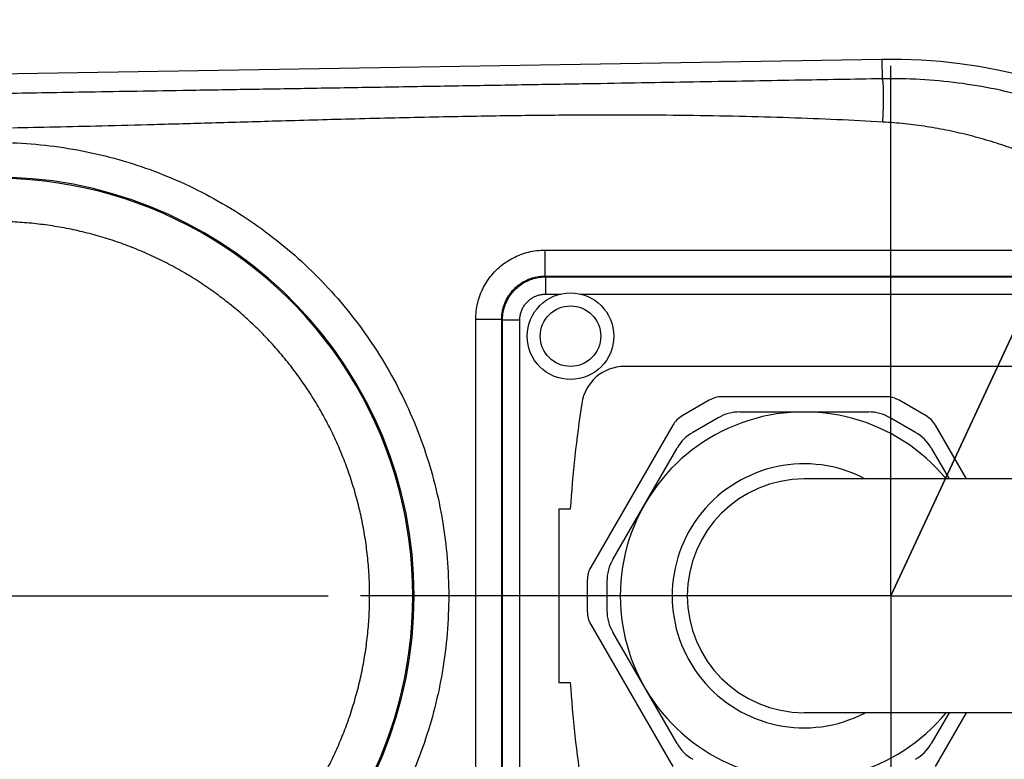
# Model space of a CAD drawing. Extents: x 0 to 594, y 0 to 420.
# Tile 56 of 67: x 295 to 317, y 349 to 366. Entities that reach past the tile are written whole.
import ezdxf

# ---------------------------------------------------------------- set-up
doc = ezdxf.new("R2010")
doc.units = 0
doc.header["$LTSCALE"] = 32.67
doc.linetypes.add('CENTER', pattern=[0.6, 0.375, -0.075, 0.075, -0.075])
doc.layers.get('0').update_dxf_attribs({"linetype": 'CONTINUOUS'})
doc.layers.add('DEFAULT_1', color=7, linetype='CENTER')
doc.layers.add('DRIV_DIM', color=7, linetype='CONTINUOUS')
doc.styles.get("Standard").update_dxf_attribs({"font": 'txt', "width": 0.8})
doc.dimstyles.new('DIMSTYLE_2', dxfattribs={"dimtxt": 3.8, "dimasz": 1.8, "dimexe": 0.18, "dimexo": 0.0625, "dimgap": 0.09, "dimtad": 1, "dimdec": 0, "dimlfac": 5, "dimtxsty": 'STANDARD', "dimblk": 'OPEN', "dimblk1": 'OPEN', "dimblk2": 'OPEN', "dimcen": 0.09, "dimazin": 3, "dimtfac": 1, "dimtdec": 0, "dimtofl": 0, "dimtmove": 0, "dimatfit": 3, "dimtolj": 1})
doc.dimstyles.new('DIMSTYLE_3', dxfattribs={"dimtxt": 3.8, "dimasz": 1.8, "dimexe": 0.18, "dimexo": 0.0625, "dimgap": 0.09, "dimtad": 1, "dimdec": 0, "dimlfac": 5, "dimtxsty": 'STANDARD', "dimblk": 'OPEN', "dimblk1": 'OPEN', "dimblk2": 'OPEN', "dimcen": 0.09, "dimazin": 3, "dimtfac": 1, "dimtdec": 0, "dimtofl": 0, "dimtmove": 0, "dimatfit": 3, "dimtolj": 1})

# ---------------------------------------------------------------- blocks, each defined once
blk = doc.blocks.new('_OPEN')
at = {"color": 0, "linetype": 'BYBLOCK'}
for p, q in [((0, 0), (-1, 0.342)), ((-1, -0.342), (0, 0)), ((-1, 0), (0, 0))]:
    blk.add_line(p, q, dxfattribs=at)
blk = doc.blocks.new('*D18')
at = {"layer": 'DRIV_DIM', "color": 2, "linetype": 'CONTINUOUS'}
for p, q in [((243.42, 354.622), (243.42, 393.052)), ((390.218, 361.022), (390.218, 393.052)), ((243.42, 391.052), (316.819, 391.052)), ((390.218, 391.052), (316.819, 391.052))]:
    blk.add_line(p, q, dxfattribs=at)
at = {"layer": 'DRIV_DIM', "color": 2, "linetype": 'CONTINUOUS', "xscale": 1.8, "yscale": 1.8, "zscale": 1.8, "rotation": 180}
blk.add_blockref('_OPEN', (243.42, 391.052), dxfattribs=at)
at = {"layer": 'DRIV_DIM', "color": 2, "linetype": 'CONTINUOUS', "xscale": 1.8, "yscale": 1.8, "zscale": 1.8}
blk.add_blockref('_OPEN', (390.218, 391.052), dxfattribs=at)
blk = doc.blocks.new('*D20')
at = {"layer": 'DRIV_DIM', "color": 2, "linetype": 'CONTINUOUS'}
for p, q in [((314.818, 353.122), (326.018, 377.187)), ((320.049, 364.362), (314.818, 353.122)), ((320.049, 364.362), (320.049, 364.362))]:
    blk.add_line(p, q, dxfattribs=at)
at = {"layer": 'DRIV_DIM', "color": 2, "linetype": 'CONTINUOUS', "xscale": 1.8, "yscale": 1.8, "zscale": 1.8, "rotation": 245.041599}
blk.add_blockref('_OPEN', (320.049, 364.362), dxfattribs=at)

msp = doc.modelspace()

# ---------------------------------------------------------------- linework, layer by layer
at = {"color": 7, "linetype": 'CONTINUOUS'}
for p, q in [((314.61092, 365.51769), (254.62759, 364.51783)), ((319.10693, 358.42197), (308.66623, 358.42197)), ((314.71258, 357.72197), (310.9225, 357.72197)), ((310.6225, 357.64158), (310.00096, 357.28273)), ((315.63412, 357.28273), (315.01258, 357.64158)), ((311.33175, 357.37197), (314.30333, 357.37197)), ((309.78135, 357.06312), (307.88631, 353.78081)), ((310.83175, 357.23799), (310.24586, 356.89972)), ((315.38923, 356.89972), (314.80333, 357.23799)), ((316.57032, 355.82197), (315.85374, 357.06312)), ((308.39404, 353.96023), (309.87983, 356.5337)), ((315.75526, 356.5337), (316.16617, 355.82197)), ((377.81754, 355.82197), (312.81754, 355.82197)), ((307.14567, 355.12197), (307.14567, 351.12197)), ((307.41241, 355.12197), (307.14567, 355.12197)), ((307.80592, 353.48081), (307.80592, 352.76312)), ((308.26007, 353.46023), (308.26007, 352.7837)), ((307.88631, 352.46312), (309.78135, 349.18081)), ((309.87983, 349.71023), (308.39404, 352.2837)), ((307.14567, 351.12197), (307.41241, 351.12197)), ((377.81754, 350.42197), (312.81754, 350.42197)), ((316.16617, 350.42197), (315.75526, 349.71023)), ((315.85374, 349.18081), (316.57032, 350.42197))]:
    msp.add_line(p, q, dxfattribs=at)
at = {"color": 9, "linetype": 'CONTINUOUS'}
for p, q in [((314.61092, 365.51769), (314.61837, 365.07061)), ((306.82768, 361.11158), (306.82768, 360.51167)), ((306.82768, 361.11158), (321.40942, 361.11158)), ((306.82769, 360.51167), (306.84544, 360.49392)), ((306.82769, 360.51167), (321.40942, 360.51167)), ((306.84544, 360.09398), (306.84544, 360.49392)), ((306.84544, 360.49392), (322.91123, 360.49392)), ((306.84544, 360.09398), (307.19335, 360.09398)), ((307.64173, 360.09398), (319.59335, 360.09398)), ((305.22792, 346.7321), (305.22792, 359.51183)), ((305.22792, 359.51183), (305.82783, 359.51183)), ((305.82783, 346.73211), (305.82783, 359.51181)), ((305.82783, 359.51181), (305.84559, 359.49404)), ((306.24553, 359.49407), (305.84559, 359.49407)), ((305.84559, 346.74986), (305.84559, 359.49404)), ((306.24553, 346.74986), (306.24553, 359.49407))]:
    msp.add_line(p, q, dxfattribs=at)
at = {"color": 7, "linetype": 'CONTINUOUS'}
for radius in [1, 0.7]:
    msp.add_circle((307.41754, 359.12197), radius, dxfattribs=at)
for centre, radius, start, end in [((314.81754, 353.12197), 12.39745, 25.309472, 90.954974), ((308.66623, 357.42197), 1, 90, 171.472977), ((310.9225, 357.12197), 0.6, 90, 120), ((314.71258, 357.12197), 0.6, 60, 90), ((337.34567, 353.12197), 30, 171.472977, 176.177446), ((312.81754, 353.12197), 4.25, 39.521488, 320.556305), ((310.30096, 356.76312), 0.6, 120, 150), ((311.33175, 356.37197), 1, 90, 120), ((314.30333, 356.37197), 1, 60, 90), ((315.33412, 356.76312), 0.6, 30, 60), ((310.74586, 356.0337), 1, 120, 150), ((314.88923, 356.0337), 1, 30, 60), ((312.81754, 353.12197), 2.7, 90, 270), ((309.26007, 353.46023), 1, 150, 180), ((308.40592, 353.48081), 0.6, 150, 180), ((308.40592, 352.76312), 0.6, 180, 210), ((309.26007, 352.7837), 1, 180, 210), ((337.34567, 353.12197), 30, 183.822554, 188.527023), ((310.74586, 350.21023), 1, 210, 240), ((314.88923, 350.21023), 1, 300, 330)]:
    msp.add_arc(centre, radius, start, end, dxfattribs=at)
at = {"color": 9, "linetype": 'CONTINUOUS'}
for centre, radius, start, end in [((294.1267, 353.12197), 9.64865, 269.045019, 90.954982), ((294.1267, 353.12197), 9.67713, 272.153443, 87.846557), ((312.81754, 353.12197), 3.05, 62.557382, 297.399531)]:
    msp.add_arc(centre, radius, start, end, dxfattribs=at)
for points, knots in [([(314.61837, 365.07061), (314.28782, 365.06467), (313.61495, 365.05266), (312.58514, 365.03448), (311.51162, 365.01571), (310.38524, 364.99622), (309.19407, 364.97581), (307.91915, 364.95416), (306.52484, 364.93069), (304.98803, 364.90502), (303.34663, 364.8778), (301.70867, 364.85077), (300.18257, 364.82565), (298.81058, 364.80307), (297.57954, 364.7828), (296.46462, 364.7644), (295.45315, 364.74766), (294.81187, 364.73702), (294.50683, 364.73194)], [0, 0, 0, 0, 0.04930832, 0.10037319, 0.15361653, 0.20944469, 0.26839476, 0.331302, 0.39962231, 0.47638103, 0.56054492, 0.64446651, 0.72071029, 0.78818942, 0.84912214, 0.90434118, 0.95449889, 1, 1, 1, 1]), ([(323.34288, 361.51288), (323.13701, 361.72161), (322.70968, 362.12413), (322.02608, 362.67907), (321.30329, 363.18238), (320.54528, 363.63123), (319.75615, 364.02315), (318.94019, 364.35598), (318.10186, 364.62788), (317.24575, 364.83734), (316.37656, 364.9832), (315.49916, 365.0647), (314.91174, 365.07584), (314.61837, 365.07061)], [0, 0, 0, 0, 0.09083584, 0.18169564, 0.27257689, 0.36347737, 0.45439476, 0.5453262, 0.63626782, 0.72721417, 0.81815778, 0.90908967, 1, 1, 1, 1]), ([(314.63504, 364.07051), (314.6377, 364.1174), (314.64248, 364.21028), (314.64806, 364.34734), (314.65194, 364.47894), (314.65403, 364.60243), (314.6543, 364.71537), (314.65279, 364.8154), (314.64946, 364.90083), (314.64472, 364.9691), (314.63808, 365.02119), (314.63152, 365.05169), (314.62348, 365.06948), (314.61837, 365.07061)], [0, 0, 0, 0, 0.14009737, 0.27740183, 0.40917746, 0.53280142, 0.64581835, 0.74599283, 0.83136046, 0.90028183, 0.95151615, 0.98440388, 1, 1, 1, 1]), ([(314.63504, 364.07051), (314.28175, 364.09053), (313.56157, 364.12693), (312.45723, 364.16997), (311.30199, 364.2022), (310.08413, 364.22332), (308.7875, 364.23285), (307.38516, 364.23006), (305.83088, 364.21357), (304.12757, 364.1823), (302.36873, 364.1393), (300.69246, 364.09239), (299.18183, 364.04841), (297.83541, 364.01), (296.62578, 363.97784), (295.53569, 363.9515), (294.84695, 363.9379), (294.52038, 363.93179)], [0, 0, 0, 0, 0.05275972, 0.10751049, 0.16477452, 0.22506666, 0.28911231, 0.35810023, 0.43414936, 0.52086037, 0.61209904, 0.69646278, 0.77088434, 0.83742459, 0.89729132, 0.95130014, 1, 1, 1, 1]), ([(321.40942, 361.11158), (321.35045, 361.16802), (321.23111, 361.27966), (321.04817, 361.44317), (320.8612, 361.60278), (320.67027, 361.75839), (320.47544, 361.9099), (320.27681, 362.05719), (320.07444, 362.20016), (319.86842, 362.33871), (319.65884, 362.47274), (319.44579, 362.60213), (319.22935, 362.7268), (319.00964, 362.84663), (318.78674, 362.96154), (318.56077, 363.07141), (318.33182, 363.17617), (318.10002, 363.2757), (317.86546, 363.36991), (317.62828, 363.45872), (317.38859, 363.54203), (317.14652, 363.61976), (316.90219, 363.69181), (316.65574, 363.75811), (316.40731, 363.81857), (316.15706, 363.87311), (315.90528, 363.92162), (315.65236, 363.96401), (315.39868, 364.00022), (315.14449, 364.03021), (314.88995, 364.05398), (314.72001, 364.06569), (314.63504, 364.07051)], [0, 0, 0, 0, 0.03244052, 0.06494356, 0.09750972, 0.13013955, 0.16283356, 0.19559222, 0.22841595, 0.2613051, 0.29426001, 0.32728094, 0.36036807, 0.39352155, 0.42674145, 0.46002777, 0.49338043, 0.52679928, 0.56028408, 0.5938345, 0.62745016, 0.66113053, 0.69487505, 0.72868304, 0.76255376, 0.79648587, 0.83046938, 0.86445552, 0.89840199, 0.93230732, 0.96617485, 1, 1, 1, 1]), ([(294.52038, 363.59157), (294.80817, 363.58075), (295.38441, 363.53524), (296.24112, 363.39566), (297.085, 363.18518), (297.90852, 362.90548), (298.70557, 362.55876), (299.47099, 362.14736), (300.19989, 361.67391), (300.8872, 361.14163), (301.52803, 360.5543), (302.11799, 359.91598), (302.65307, 359.231), (303.12962, 358.50404), (303.54434, 357.74012), (303.89438, 356.94449), (304.17734, 356.12262), (304.39128, 355.28013), (304.53473, 354.42282), (304.6067, 353.55658), (304.6067, 352.68736), (304.53473, 351.82112), (304.39128, 350.96381), (304.17734, 350.12133), (303.89438, 349.29945), (303.54435, 348.50383), (303.12963, 347.7399), (302.65308, 347.01295), (302.118, 346.32796), (301.52804, 345.68964), (300.88721, 345.10231), (300.1999, 344.57003), (299.471, 344.09658), (298.70558, 343.68518), (297.90854, 343.33845), (297.08501, 343.05875), (296.24113, 342.84828), (295.38442, 342.70869), (294.80817, 342.66318), (294.52038, 342.65236)], [0, 0, 0, 0, 0.02690045, 0.05391976, 0.08098908, 0.10804437, 0.13506519, 0.16208404, 0.18911934, 0.21615833, 0.24319105, 0.27022129, 0.29725364, 0.32428721, 0.35132014, 0.37835263, 0.40538516, 0.432418, 0.45945071, 0.48648347, 0.51351608, 0.54054884, 0.56758156, 0.59461439, 0.62164693, 0.64867941, 0.67571235, 0.70274592, 0.72977827, 0.75680851, 0.78384121, 0.81088019, 0.83791553, 0.86493444, 0.89195521, 0.91901034, 0.94607964, 0.97309914, 1, 1, 1, 1]), ([(293.98255, 344.47436), (294.05518, 344.47315), (294.20048, 344.47256), (294.41839, 344.47717), (294.63611, 344.48726), (294.85352, 344.50284), (295.07045, 344.52389), (295.28678, 344.55039), (295.50237, 344.58234), (295.71709, 344.61971), (295.93081, 344.66249), (296.14338, 344.71063), (296.35467, 344.76411), (296.56453, 344.82289), (296.77285, 344.88695), (296.97948, 344.95623), (297.18431, 345.0307), (297.3872, 345.1103), (297.58802, 345.19499), (297.78663, 345.28472), (297.98293, 345.37941), (298.17678, 345.47903), (298.36805, 345.5835), (298.55663, 345.69275), (298.7424, 345.80671), (298.92524, 345.92533), (299.10504, 346.04852), (299.28169, 346.1762), (299.45506, 346.30829), (299.62504, 346.4447), (299.79153, 346.58535), (299.95441, 346.73014), (300.1136, 346.879), (300.26899, 347.03182), (300.42048, 347.18851), (300.56798, 347.34896), (300.71138, 347.51308), (300.8506, 347.68076), (300.98556, 347.85189), (301.11616, 348.02638), (301.24233, 348.2041), (301.36398, 348.38495), (301.48104, 348.5688), (301.59342, 348.75555), (301.70107, 348.94506), (301.8039, 349.13723), (301.90187, 349.33193), (301.99489, 349.52904), (302.08292, 349.72843), (302.1659, 349.92997), (302.24377, 350.13353), (302.31649, 350.339), (302.38401, 350.54623), (302.44629, 350.7551), (302.50328, 350.96547), (302.55495, 351.1772), (302.60127, 351.39016), (302.64222, 351.60422), (302.67775, 351.81925), (302.70786, 352.03511), (302.73252, 352.25166), (302.75171, 352.46876), (302.76543, 352.68627), (302.77367, 352.90405), (302.77641, 353.12197), (302.77367, 353.33991), (302.76543, 353.5577), (302.75171, 353.77523), (302.73251, 353.99233), (302.70785, 354.20888), (302.67774, 354.42473), (302.64221, 354.63976), (302.60126, 354.85382), (302.55494, 355.06679), (302.50327, 355.27851), (302.44627, 355.48887), (302.384, 355.69773), (302.31648, 355.90496), (302.24376, 356.11041), (302.1659, 356.31397), (302.08292, 356.5155), (301.9949, 356.71488), (301.90188, 356.91198), (301.80392, 357.10668), (301.70108, 357.29885), (301.59344, 357.48836), (301.48106, 357.6751), (301.36401, 357.85894), (301.24235, 358.03979), (301.11618, 358.21752), (300.98557, 358.39202), (300.85061, 358.56316), (300.71138, 358.73085), (300.56797, 358.89497), (300.42047, 359.05543), (300.26897, 359.21213), (300.11357, 359.36496), (299.95437, 359.51382), (299.79148, 359.65862), (299.625, 359.79926), (299.45502, 359.93567), (299.28165, 360.06776), (299.10501, 360.19544), (298.92522, 360.31862), (298.74238, 360.43723), (298.55661, 360.55119), (298.36803, 360.66044), (298.17675, 360.76492), (297.98288, 360.86454), (297.78656, 360.95925), (297.58793, 361.04898), (297.38711, 361.13366), (297.18423, 361.21326), (296.97941, 361.28773), (296.77277, 361.35701), (296.56444, 361.42106), (296.35457, 361.47985), (296.14329, 361.53332), (295.93073, 361.58146), (295.71703, 361.62423), (295.50231, 361.6616), (295.28672, 361.69354), (295.07039, 361.72005), (294.85347, 361.7411), (294.63608, 361.75667), (294.41837, 361.76676), (294.20047, 361.77137), (294.05518, 361.77078), (293.98255, 361.76957)], [0, 0, 0, 0, 0.00793627, 0.01587318, 0.02381028, 0.03174733, 0.03968408, 0.04762047, 0.05555665, 0.06349321, 0.07143004, 0.07936678, 0.08730326, 0.09523955, 0.10317573, 0.111112, 0.11904847, 0.12698493, 0.13492121, 0.14285744, 0.15079382, 0.1587303, 0.16666668, 0.17460286, 0.18253901, 0.19047535, 0.19841207, 0.20634904, 0.214286, 0.22222265, 0.23015885, 0.23809486, 0.24603101, 0.25396741, 0.26190398, 0.2698406, 0.27777704, 0.28571319, 0.29364942, 0.30158591, 0.30952264, 0.31745958, 0.32539648, 0.33333305, 0.34126939, 0.34920614, 0.35714313, 0.36508017, 0.3730171, 0.38095377, 0.38889006, 0.39682663, 0.40476353, 0.41270039, 0.42063705, 0.42857349, 0.43650967, 0.44444585, 0.4523823, 0.46031889, 0.46825538, 0.47619171, 0.48412789, 0.492064, 0.50000025, 0.50793679, 0.51587354, 0.52381031, 0.53174694, 0.53968337, 0.54761969, 0.55555602, 0.56349243, 0.57142876, 0.57936501, 0.58730124, 0.59523761, 0.60317412, 0.61111058, 0.61904681, 0.62698299, 0.63491931, 0.64285585, 0.65079263, 0.65872948, 0.66666605, 0.67460226, 0.68253876, 0.69047558, 0.69841259, 0.70634965, 0.71428653, 0.72222301, 0.73015958, 0.7380965, 0.74603352, 0.75397037, 0.76190699, 0.7698433, 0.77777943, 0.78571585, 0.79365251, 0.80158922, 0.80952576, 0.81746196, 0.82539782, 0.83333389, 0.84127073, 0.84920811, 0.85714556, 0.86508258, 0.87301885, 0.88095468, 0.88889061, 0.89682703, 0.90476377, 0.91270042, 0.92063669, 0.92857284, 0.93650921, 0.94444567, 0.95238199, 0.96031823, 0.96825453, 0.97619099, 0.98412756, 0.99206378, 1, 1, 1, 1]), ([(305.22792, 359.51183), (305.22793, 359.5753), (305.23554, 359.70314), (305.26995, 359.89291), (305.3274, 360.07845), (305.40708, 360.25601), (305.50755, 360.4224), (305.62714, 360.57509), (305.76411, 360.7121), (305.91674, 360.8317), (306.08306, 360.9322), (306.26058, 361.01193), (306.44617, 361.06946), (306.63611, 361.10395), (306.76411, 361.11158), (306.82768, 361.11158)], [0, 0, 0, 0, 0.07581604, 0.15256696, 0.22984526, 0.30726376, 0.38447993, 0.46146989, 0.53837611, 0.61534668, 0.69253395, 0.76993736, 0.84724359, 0.92406549, 1, 1, 1, 1]), ([(305.82783, 359.51181), (305.82783, 359.5515), (305.83257, 359.63143), (305.85406, 359.75007), (305.88996, 359.86604), (305.93975, 359.97702), (306.00253, 360.08101), (306.07726, 360.17644), (306.16286, 360.26206), (306.25825, 360.3368), (306.3622, 360.39961), (306.47316, 360.44943), (306.58917, 360.48538), (306.70791, 360.50692), (306.78794, 360.51168), (306.82769, 360.51167)], [0, 0, 0, 0, 0.07585128, 0.15260479, 0.22988019, 0.30729053, 0.38449408, 0.4614688, 0.53836159, 0.61532132, 0.69250094, 0.76990084, 0.84720843, 0.92403646, 1, 1, 1, 1]), ([(305.84559, 359.49404), (305.8456, 359.54159), (305.85241, 359.63683), (305.88285, 359.77668), (305.93288, 359.9108), (306.00148, 360.03643), (306.08726, 360.15102), (306.18848, 360.25224), (306.30307, 360.33803), (306.4287, 360.40663), (306.56283, 360.45666), (306.70267, 360.48709), (306.7979, 360.49391), (306.84544, 360.49392)], [0, 0, 0, 0, 0.09090396, 0.18181504, 0.27273067, 0.36363937, 0.45455073, 0.54546325, 0.63637482, 0.72728361, 0.81819896, 0.90911051, 1, 1, 1, 1]), ([(306.24553, 359.49407), (306.24553, 359.52258), (306.24961, 359.57972), (306.26786, 359.66363), (306.29787, 359.74411), (306.33903, 359.81951), (306.39051, 359.88828), (306.45125, 359.94901), (306.52001, 360.00048), (306.5954, 360.04164), (306.67589, 360.07165), (306.75979, 360.0899), (306.81692, 360.09397), (306.84544, 360.09398)], [0, 0, 0, 0, 0.09086182, 0.18178156, 0.27270652, 0.36362623, 0.45455049, 0.54547259, 0.63639042, 0.72730341, 0.818222, 0.90913688, 1, 1, 1, 1])]:
    msp.add_open_spline(points, degree=3, knots=knots, dxfattribs=at)
at = {"layer": 'DEFAULT_1', "color": 7, "linetype": 'CENTER'}
for p, q in [((314.81754, 353.12197), (314.81754, 366.12197)), ((254.81754, 353.12197), (301.81754, 353.12197)), ((314.81754, 353.12197), (301.81754, 353.12197)), ((314.81754, 353.12197), (314.81754, 340.12197)), ((314.81754, 353.12197), (321.37421, 353.12197))]:
    msp.add_line(p, q, dxfattribs=at)

# ---------------------------------------------------------------- dimensions: what is measured, and where the dimension line sits
at = {"layer": 'DRIV_DIM', "color": 2, "linetype": 'CONTINUOUS'}
dim = msp.add_linear_dim(base=(243.42009, 391.05176), p1=(390.21754, 361.02197), p2=(243.42009, 354.62197), angle=180, text='｡ﾊ<>｡ﾋ', dimstyle='DIMSTYLE_2', dxfattribs=at)
dim.commit()
dim.dimension.update_dxf_attribs({"geometry": '*D18', "text_midpoint": (308.44531, 392.00176), "dimtype": 160})
dim = msp.add_radius_dim(center=(314.81754, 353.12197), mpoint=(320.04877, 364.36167), dimstyle='DIMSTYLE_3', dxfattribs=at)
dim.commit()
dim.dimension.update_dxf_attribs({"geometry": '*D20', "text_midpoint": (321.3084, 369.31947), "dimtype": 164})

doc.saveas('drawing.dxf')
